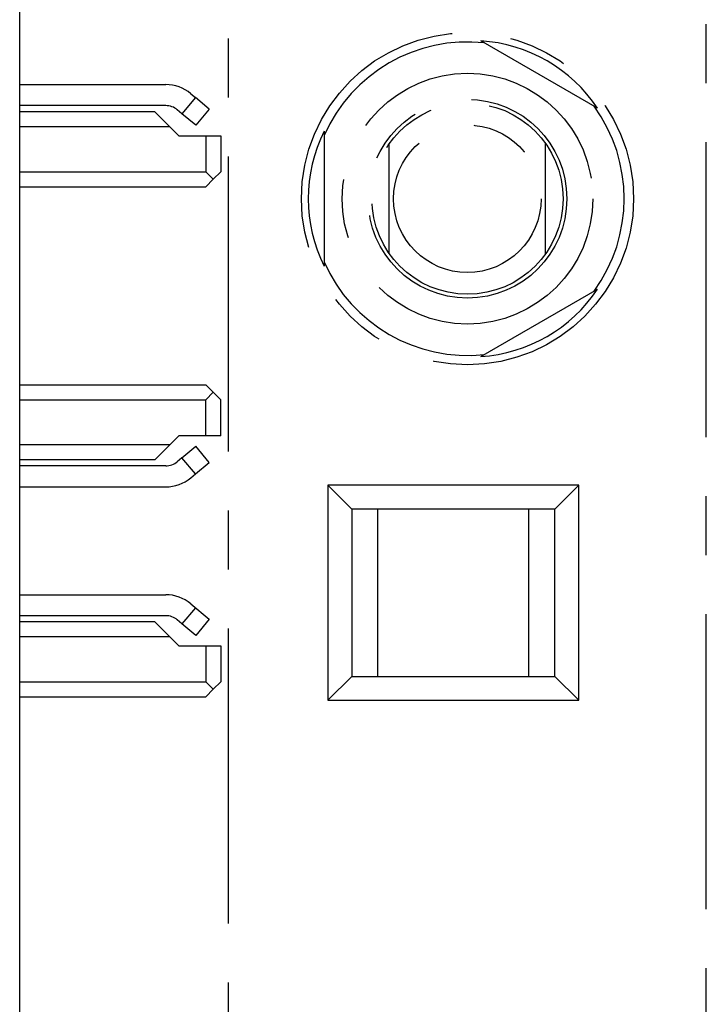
# Model space of a CAD drawing. Extents: x 0 to 238, y 0 to 170.
# Tile 17 of 28: x 60 to 71, y 61 to 77. Entities that reach past the tile are written whole.
import ezdxf

# ---------------------------------------------------------------- set-up
doc = ezdxf.new("R2010")
doc.units = 0
doc.header["$LTSCALE"] = 13.1087
doc.header["$MEASUREMENT"] = 0
doc.linetypes.add('CENTER', pattern=[0.6, 0.375, -0.075, 0.075, -0.075])
doc.layers.get('0').update_dxf_attribs({"linetype": 'CONTINUOUS'})
doc.layers.add('DEFAULT_1', color=7, linetype='CENTER')

msp = doc.modelspace()

# ---------------------------------------------------------------- linework, layer by layer
at = {"color": 7, "linetype": 'CONTINUOUS'}
for p, q in [((59.9588, 14.565), (59.9588, 134.9613)), ((59.9588, 75.9162), (62.3927, 75.9162)), ((62.8874, 75.6998), (62.6621, 75.4315)), ((62.8106, 75.7639), (62.8874, 75.6998)), ((63.1172, 75.5069), (62.8874, 75.6998)), ((62.3927, 75.5662), (59.9588, 75.5662)), ((62.6621, 75.4315), (62.5856, 75.4959)), ((63.1172, 75.5069), (62.8922, 75.2389)), ((62.2087, 75.4638), (59.9588, 75.4638)), ((62.2087, 75.4638), (62.4589, 75.2141)), ((62.8922, 75.2389), (62.6621, 75.4315)), ((62.4589, 75.2141), (59.9588, 75.2141)), ((62.4589, 75.2141), (62.6087, 75.0639)), ((62.6087, 75.0639), (63.3088, 75.0639)), ((63.059, 75.0639), (63.059, 74.4638)), ((63.3088, 75.0639), (63.3088, 74.4638)), ((59.9588, 74.4638), (63.059, 74.4638)), ((63.1837, 74.3391), (63.059, 74.4638)), ((63.1837, 74.3391), (63.059, 74.2137)), ((63.1837, 74.3391), (63.3088, 74.4638)), ((59.9588, 74.2137), (63.059, 74.2137)), ((59.9588, 70.914), (63.059, 70.914)), ((63.1837, 70.7889), (63.059, 70.914)), ((63.1837, 70.7889), (63.059, 70.6639)), ((63.1837, 70.7889), (63.3088, 70.6639)), ((59.9588, 70.6639), (63.059, 70.6639)), ((63.059, 70.0638), (63.059, 70.6639)), ((63.3088, 70.0638), (63.3088, 70.6639)), ((62.6087, 70.0638), (62.4589, 69.9139)), ((63.3088, 70.0638), (62.6087, 70.0638)), ((62.4589, 69.9139), (59.9588, 69.9139)), ((62.2087, 69.6641), (62.4589, 69.9139)), ((62.6621, 69.6965), (62.8922, 69.8891)), ((63.1172, 69.6211), (62.8922, 69.8891)), ((62.2087, 69.6641), (59.9588, 69.6641)), ((62.6621, 69.6965), (62.5856, 69.6321)), ((62.8874, 69.4282), (62.6621, 69.6965)), ((62.8874, 69.4282), (63.1172, 69.6211)), ((62.3927, 69.5618), (59.9588, 69.5618)), ((62.8106, 69.3637), (62.8874, 69.4282)), ((59.9588, 69.2121), (62.3927, 69.2121)), ((59.9588, 67.4159), (62.3927, 67.4159)), ((62.8874, 67.1996), (62.6621, 66.9315)), ((62.8106, 67.264), (63.1172, 67.007)), ((62.3927, 67.0659), (59.9588, 67.0659)), ((62.2087, 66.9639), (59.9588, 66.9639)), ((62.2087, 66.9639), (62.6087, 66.564)), ((62.6621, 66.9315), (62.5856, 66.996)), ((63.1172, 67.007), (62.8922, 66.7386)), ((62.8922, 66.7386), (62.6621, 66.9315)), ((62.4589, 66.7138), (59.9588, 66.7138)), ((62.6087, 66.564), (63.3088, 66.564)), ((63.059, 66.564), (63.059, 65.9642)), ((63.3088, 66.564), (63.3088, 65.9642)), ((59.9588, 65.9642), (63.059, 65.9642)), ((63.1837, 65.8391), (63.059, 65.9642)), ((63.1837, 65.8391), (63.3088, 65.9642)), ((63.1837, 65.8391), (63.059, 65.7141)), ((59.9588, 65.7141), (63.059, 65.7141))]:
    msp.add_line(p, q, dxfattribs=at)
for centre, radius, start, end in [((62.3923, 75.2658), 0.6504, 49.98407, 89.96663), ((62.3927, 69.8638), 0.6517, 269.99983, 309.87859), ((62.3929, 66.7658), 0.6501, 50.02147, 90.01464), ((62.3927, 66.7651), 0.3008, 50.12756, 90.00554)]:
    msp.add_arc(centre, radius, start, end, dxfattribs=at)
for points in [[(62.5856, 75.4959), (62.5315, 75.541), (62.4633, 75.5662), (62.3927, 75.5662)], [(62.3927, 69.5618), (62.4633, 69.5618), (62.5315, 69.587), (62.5856, 69.6321)]]:
    msp.add_open_spline(points, degree=3, dxfattribs=at)
at = {"layer": 'DEFAULT_1', "color": 40, "linetype": 'CENTER'}
for p, q in [((63.4412, 14.7475), (63.4412, 133.2827)), ((71.4011, 14.9822), (71.4011, 133.0481)), ((69.5884, 75.5213), (67.6419, 76.6451)), ((65.0332, 75.1389), (65.0332, 72.8913)), ((66.1183, 73.1004), (66.1183, 74.9297)), ((68.7182, 74.9374), (68.7182, 73.0929)), ((67.6419, 71.3852), (69.5884, 72.509)), ((65.0954, 69.2392), (65.0954, 65.6573)), ((65.0954, 69.2392), (65.4934, 68.8412)), ((69.2743, 69.2392), (65.0954, 69.2392)), ((69.2743, 69.2392), (68.8763, 68.8412)), ((69.2743, 65.6573), (69.2743, 69.2392)), ((65.4934, 68.8412), (65.4934, 66.0553)), ((68.8763, 68.8412), (65.4934, 68.8412)), ((65.9287, 66.0553), (65.9287, 68.8412)), ((68.441, 66.0553), (68.441, 68.8412)), ((68.8763, 66.0553), (68.8763, 68.8412)), ((65.0954, 65.6573), (65.4934, 66.0553)), ((65.4934, 66.0553), (68.8763, 66.0553)), ((69.2743, 65.6573), (68.8763, 66.0553)), ((65.0954, 65.6573), (69.2743, 65.6573))]:
    msp.add_line(p, q, dxfattribs=at)
for centre, radius in [((67.4212, 74.0151), 2.7673), ((67.4211, 74.0151), 2.0894), ((67.4212, 74.0151), 1.6553), ((67.4212, 74.0151), 1.592), ((67.4182, 74.0139), 1.2295)]:
    msp.add_circle(centre, radius, dxfattribs=at)
for start, end in [(83.80121, 156.1871), (323.88541, 36.11537), (203.8126, 276.19844)]:
    msp.add_arc((67.4212, 74.0151), 2.6118, start, end, dxfattribs=at)
for centre, major_axis, start_param, end_param in [((67.4837, 74.1234), (1.2636, 2.1886), -0.4614323, 0.4614323), ((67.2961, 74.0151), (2.5272, 0), 2.6801604, 3.6030249), ((67.4837, 73.9068), (-1.2636, 2.1886), -3.6030249, -2.6801604)]:
    msp.add_ellipse(centre, major_axis=major_axis, ratio=0.9987745, start_param=start_param, end_param=end_param, dxfattribs=at)

doc.saveas('drawing.dxf')
